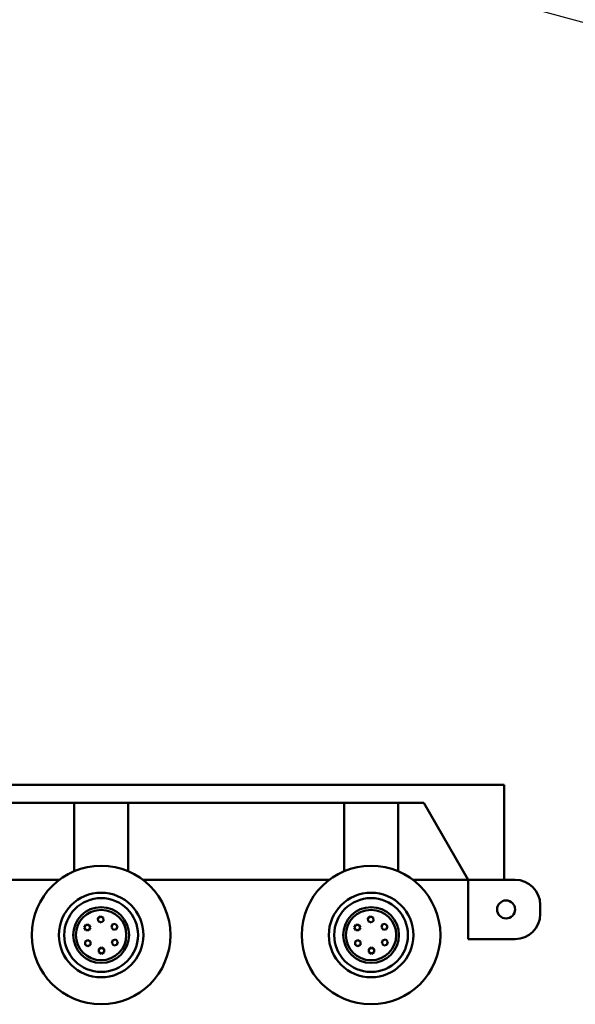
# Model space of a CAD drawing. Header units: millimetres. Extents: x -428974 to 63075, y -12164 to 49045.
# Tile 83 of 131: x 43274 to 46362, y 33239 to 38711. Entities that reach past the tile are written whole.
import ezdxf

# ---------------------------------------------------------------- set-up
doc = ezdxf.new("R2010")
doc.units = ezdxf.units.MM
doc.header["$LTSCALE"] = 75
doc.layers.add('Dimension (ISO)', color=7, linetype='Continuous', lineweight=25)
doc.layers.add('Visible (ISO)', color=7, linetype='Continuous', lineweight=50)
doc.styles.add('Note Text (ISO)', font='tahoma.ttf')
doc.dimstyles.new('Default (ISO)', dxfattribs={"dimscale": 75, "dimtxt": 2, "dimasz": 2.5, "dimexe": 3.175, "dimexo": 0, "dimgap": 0.762, "dimtad": 1, "dimrnd": 1e-08, "dimtxsty": 'Note Text (ISO)', "dimcen": 0.09, "dimdle": 10, "dimclrd": 256, "dimclre": 256, "dimclrt": 256, "dimazin": 2, "dimtfac": 1, "dimtmove": 0, "dimatfit": 3, "dimfxl": 1, "dimtolj": 1, "dimtzin": 0, "dimlwd": -1, "dimlwe": -1, "dimarcsym": 0})

# ---------------------------------------------------------------- blocks, each defined once
blk = doc.blocks.new('*D14')
at = {"layer": 'Defpoints', "color": 0, "transparency": 16777216}
for p in [(50802.8, 38122.3), (56303.7, 35383.5)]:
    blk.add_point(p, dxfattribs=at)
at = {"layer": 'Dimension (ISO)', "transparency": 16777216}
for p, q in [((50802.8, 38122.3), (44408.3, 41306)), ((56135.9, 35467.1), (50970.6, 38038.8))]:
    blk.add_line(p, q, dxfattribs=at)
for points in [[(50984.6, 38066.7), (50956.7, 38010.8), (50802.8, 38122.3)], [(56149.8, 35495.1), (56121.9, 35439.1), (56303.7, 35383.5)]]:
    blk.add_solid(points, dxfattribs=at)
at = {"layer": 'Dimension (ISO)', "transparency": 16777216, "insert": (44687.6, 41738.9), "char_height": 150, "attachment_point": 1, "rotation": 333.5321, "style": 'Note Text (ISO)'}
blk.add_mtext('\\A1;\\fTahoma|b0|i0;\\H149.0446;∅6145\\P\\fTahoma|b0|i0;\\H149.0446;Diameter difference between conical tower flanges is up to Ø2000mm ', dxfattribs=at)
blk = doc.blocks.new('*D15')
at = {"layer": 'Defpoints', "color": 0, "transparency": 16777216}
for p in [(51553.3, 37296.4), (55553.2, 36209.5)]:
    blk.add_point(p, dxfattribs=at)
at = {"layer": 'Dimension (ISO)', "transparency": 16777216}
for p, q in [((51553.3, 37296.4), (43616.1, 39453.1)), ((55372.3, 36258.7), (51734.2, 37247.2))]:
    blk.add_line(p, q, dxfattribs=at)
for points in [[(51742.4, 37277.4), (51726, 37217), (51553.3, 37296.4)], [(55380.5, 36288.8), (55364.1, 36228.5), (55553.2, 36209.5)]]:
    blk.add_solid(points, dxfattribs=at)
at = {"layer": 'Dimension (ISO)', "transparency": 16777216, "insert": (43805.5, 39932.1), "char_height": 150, "attachment_point": 1, "rotation": 344.7986, "style": 'Note Text (ISO)'}
blk.add_mtext('\\A1;\\fTahoma|b0|i0;\\H149.0446;∅4145\\P\\fTahoma|b0|i0;\\H149.0446;Diameter difference between conical tower flanges is up to Ø2000mm', dxfattribs=at)

msp = doc.modelspace()

# ---------------------------------------------------------------- linework, layer by layer
at = {"layer": 'Visible (ISO)'}
for p, q in [((39996.7004, 34458.9364), (45966.7004, 34458.9364)), ((45966.7004, 34458.9364), (45966.7004, 33930.9364)), ((45519.5945, 34358.9364), (40443.8063, 34358.9364)), ((43576.7004, 33978.9364), (43576.7004, 34358.9364)), ((43876.7004, 33978.9364), (43876.7004, 34358.9364)), ((45076.7004, 33978.9364), (45076.7004, 34358.9364)), ((45376.7004, 33978.9364), (45376.7004, 34358.9364)), ((45766.7004, 33930.9364), (45519.5945, 34358.9364)), ((42459.0278, 33930.9364), (43494.3731, 33930.9364)), ((43577.7038, 33978.9364), (43576.7004, 33978.9364)), ((43876.7004, 33978.9364), (43875.6971, 33978.9364)), ((43959.0278, 33930.9364), (44994.3731, 33930.9364)), ((45077.7038, 33978.9364), (45076.7004, 33978.9364)), ((45376.7004, 33978.9364), (45375.6971, 33978.9364)), ((45459.0278, 33930.9364), (45766.7004, 33930.9364)), ((45766.7004, 33930.9364), (45966.7004, 33930.9364)), ((45766.7004, 33930.9364), (45766.7004, 33600.9364)), ((45966.7004, 33930.9364), (46026.7004, 33930.9364)), ((46166.7004, 33790.9364), (46166.7004, 33740.9364)), ((43708.6465, 33717.5503), (43722.656, 33727.7354)), ((43710.4623, 33700.3253), (43708.6465, 33717.5503)), ((43722.656, 33727.7354), (43738.4812, 33720.6953)), ((43738.4812, 33720.6953), (43740.297, 33703.4702)), ((45208.6465, 33717.5503), (45222.656, 33727.7354)), ((45210.4623, 33700.3253), (45208.6465, 33717.5503)), ((45222.656, 33727.7354), (45238.4812, 33720.6953)), ((45238.4812, 33720.6953), (45240.297, 33703.4702)), ((43633.2904, 33665.2933), (43641.9507, 33680.2933)), ((43641.9507, 33650.2933), (43633.2904, 33665.2933)), ((43641.9507, 33680.2933), (43659.2712, 33680.2933)), ((43659.2712, 33680.2933), (43667.9314, 33665.2933)), ((43667.9314, 33665.2933), (43659.2712, 33650.2933)), ((43726.2875, 33693.2852), (43710.4623, 33700.3253)), ((43740.297, 33703.4702), (43726.2875, 33693.2852)), ((43783.7092, 33665.1523), (43788.6702, 33681.7472)), ((43795.6003, 33652.5586), (43783.7092, 33665.1523)), ((43788.6702, 33681.7472), (43805.5222, 33685.7483)), ((43812.4523, 33656.5597), (43795.6003, 33652.5586)), ((43805.5222, 33685.7483), (43817.4133, 33673.1546)), ((43817.4133, 33673.1546), (43812.4523, 33656.5597)), ((45133.2904, 33665.2933), (45141.9507, 33680.2933)), ((45141.9507, 33650.2933), (45133.2904, 33665.2933)), ((45141.9507, 33680.2933), (45159.2712, 33680.2933)), ((45159.2712, 33680.2933), (45167.9314, 33665.2933)), ((45167.9314, 33665.2933), (45159.2712, 33650.2933)), ((45226.2875, 33693.2852), (45210.4623, 33700.3253)), ((45240.297, 33703.4702), (45226.2875, 33693.2852)), ((45283.7092, 33665.1523), (45288.6702, 33681.7472)), ((45295.6003, 33652.5586), (45283.7092, 33665.1523)), ((45288.6702, 33681.7472), (45305.5222, 33685.7483)), ((45312.4523, 33656.5597), (45295.6003, 33652.5586)), ((45305.5222, 33685.7483), (45317.4133, 33673.1546)), ((45317.4133, 33673.1546), (45312.4523, 33656.5597)), ((43659.2712, 33650.2933), (43641.9507, 33650.2933)), ((43791.3656, 33595.5982), (43808.3522, 33598.9827)), ((43808.3522, 33598.9827), (43819.7766, 33585.9641)), ((45159.2712, 33650.2933), (45141.9507, 33650.2933)), ((45291.3656, 33595.5982), (45308.3522, 33598.9827)), ((45308.3522, 33598.9827), (45319.7766, 33585.9641)), ((45766.7004, 33600.9364), (46026.7004, 33600.9364)), ((43637.7446, 33570.2259), (43637.9365, 33587.5453)), ((43652.6477, 33561.4), (43637.7446, 33570.2259)), ((43637.9365, 33587.5453), (43653.0315, 33596.0389)), ((43667.7428, 33569.8935), (43652.6477, 33561.4)), ((43653.0315, 33596.0389), (43667.9346, 33587.213)), ((43667.9346, 33587.213), (43667.7428, 33569.8935)), ((43713.9291, 33546.0228), (43728.9291, 33554.6831)), ((43713.9291, 33528.7023), (43713.9291, 33546.0228)), ((43728.9291, 33554.6831), (43743.9291, 33546.0228)), ((43743.9291, 33546.0228), (43743.9291, 33528.7023)), ((43785.8033, 33579.1951), (43791.3656, 33595.5982)), ((43797.2277, 33566.1765), (43785.8033, 33579.1951)), ((43814.2143, 33569.561), (43797.2277, 33566.1765)), ((43819.7766, 33585.9641), (43814.2143, 33569.561)), ((45137.7446, 33570.2259), (45137.9365, 33587.5453)), ((45152.6477, 33561.4), (45137.7446, 33570.2259)), ((45137.9365, 33587.5453), (45153.0315, 33596.0389)), ((45167.7428, 33569.8935), (45152.6477, 33561.4)), ((45153.0315, 33596.0389), (45167.9346, 33587.213)), ((45167.9346, 33587.213), (45167.7428, 33569.8935)), ((45213.9291, 33546.0228), (45228.9291, 33554.6831)), ((45213.9291, 33528.7023), (45213.9291, 33546.0228)), ((45228.9291, 33554.6831), (45243.9291, 33546.0228)), ((45243.9291, 33546.0228), (45243.9291, 33528.7023)), ((45285.8033, 33579.1951), (45291.3656, 33595.5982)), ((45297.2277, 33566.1765), (45285.8033, 33579.1951)), ((45314.2143, 33569.561), (45297.2277, 33566.1765)), ((45319.7766, 33585.9641), (45314.2143, 33569.561)), ((43728.9291, 33520.0421), (43713.9291, 33528.7023)), ((43743.9291, 33528.7023), (43728.9291, 33520.0421)), ((45228.9291, 33520.0421), (45213.9291, 33528.7023)), ((45243.9291, 33528.7023), (45228.9291, 33520.0421))]:
    msp.add_line(p, q, dxfattribs=at)
for centre, radius in [((43726.7004, 33623.9364), 385), ((45226.7004, 33623.9364), 385), ((43726.7004, 33623.9364), 235), ((43726.7004, 33623.9364), 205), ((45226.7004, 33623.9364), 235), ((45226.7004, 33623.9364), 205), ((45976.7004, 33765.9364), 50), ((43726.7004, 33623.9364), 155), ((43726.7004, 33623.9364), 140), ((45226.7004, 33623.9364), 155), ((45226.7004, 33623.9364), 140)]:
    msp.add_circle(centre, radius, dxfattribs=at)
for centre, start, end in [((46026.7004, 33790.9364), 0, 90), ((46026.7004, 33740.9364), 270, 0)]:
    msp.add_arc(centre, 140, start, end, dxfattribs=at)

# ---------------------------------------------------------------- dimensions: what is measured, and where the dimension line sits
at = {"layer": 'Dimension (ISO)'}
for p1, p2, text, picture, middle in [((56303.7016, 35383.5317), (50802.7928, 38122.3322), '\\fTahoma|b0|i0;\\H149.0446;<>\\P\\fTahoma|b0|i0;\\H149.0446;Diameter difference between conical tower flanges is up to Ø2000mm ', '*D14', (47279.8454, 39876.3424)), ((55553.2307, 36209.4965), (51553.2637, 37296.3674), '\\fTahoma|b0|i0;\\H149.0446;<>\\P\\fTahoma|b0|i0;\\H149.0446;Diameter difference between conical tower flanges is up to Ø2000mm', '*D15', (46711.5791, 38611.9499))]:
    dim = msp.add_diameter_dim_2p(p1=p1, p2=p2, text=text, dimstyle='Default (ISO)', override={"dimgap": 0.762, "dimdec": 2, "dimlfac": 1, "dimtol": 0, "dimlim": 0, "dimtp": 0, "dimtm": 0, "dimtdec": 2, "dimatfit": 2, "dimtvp": -0.25}, dxfattribs=at)
    dim.commit()
    dim.dimension.update_dxf_attribs({"geometry": picture, "text_midpoint": middle, "dimtype": 163})

doc.saveas('drawing.dxf')
